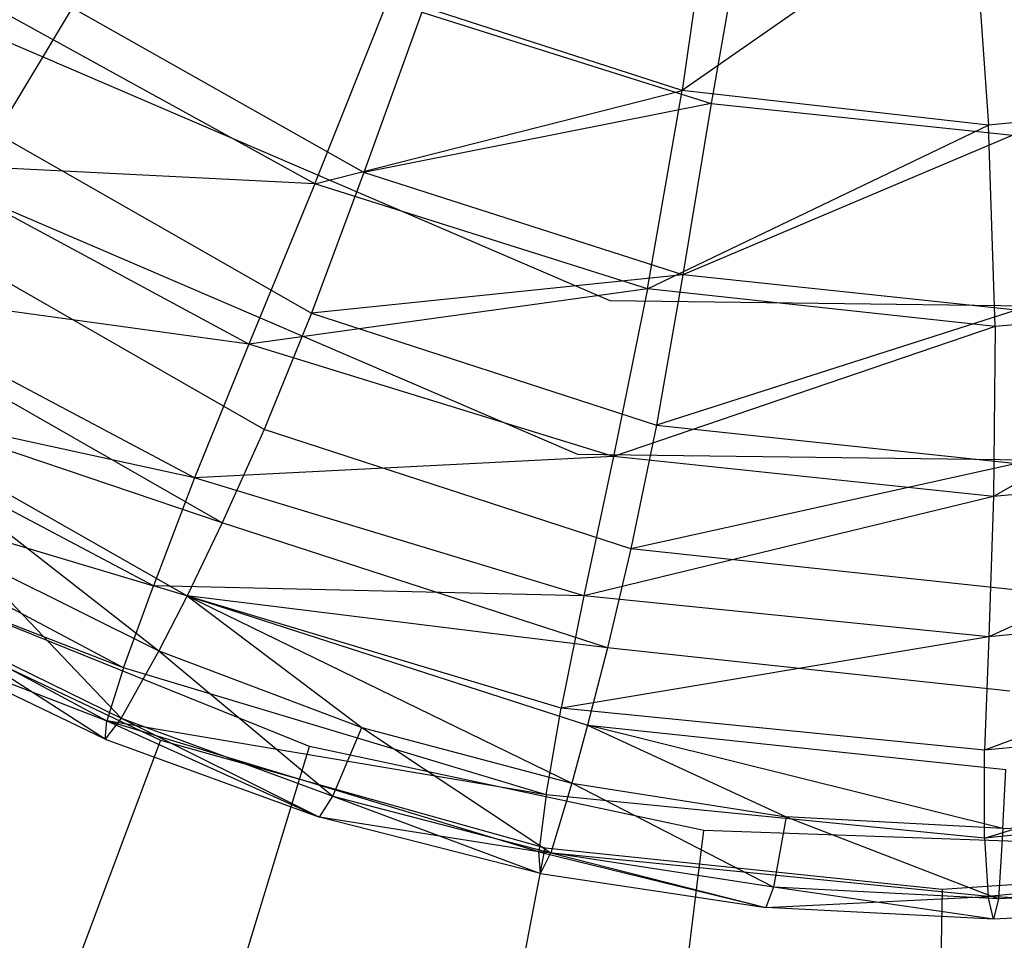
# Model space of a CAD drawing. Extents: x 1.6 to 24.9, y -15.7 to 0.
# Tile 213 of 246: x 20.319 to 21.071, y -13.641 to -12.937. Entities that reach past the tile are written whole.
import ezdxf

# ---------------------------------------------------------------- set-up
doc = ezdxf.new("R2010")
doc.units = 0
doc.header["$LTSCALE"] = 2.54
doc.layers.get('0').update_dxf_attribs({"color": 13, "linetype": 'CONTINUOUS'})

# ---------------------------------------------------------------- blocks, each defined once
blk = doc.blocks.new('ARES-203-D_STL')
at = {"color": 0}
for p, q in [((20.85052, -12.81487, 21.44729), (20.82514, -12.9914, 21.07314)), ((20.85052, -12.81487, 21.44729), (20.82514, -12.9914, 21.07314)), ((21.04671, -12.83731, 21.44745), (20.82514, -12.9914, 21.07314)), ((21.04671, -12.83731, 21.44745), (20.82514, -12.9914, 21.07314)), ((21.04671, -12.83731, 21.44745), (21.05935, -13.01791, 21.07282)), ((21.04671, -12.83731, 21.44745), (21.05935, -13.01791, 21.07282)), ((20.87249, -12.85963, 16.05959), (20.84723, -13.00153, 16.20423)), ((20.87249, -12.85963, 16.05959), (20.84723, -13.00153, 16.20423)), ((20.54419, -13.06283, 20.68096), (20.60144, -12.91913, 21.07345)), ((20.54419, -13.06283, 20.68096), (20.60144, -12.91913, 21.07345)), ((20.82514, -12.9914, 21.07314), (20.60144, -12.91913, 21.07345)), ((20.82514, -12.9914, 21.07314), (20.60144, -12.91913, 21.07345)), ((20.35883, -12.92816, 16.36784), (20.30104, -13.02426, 16.53529)), ((20.35883, -12.92816, 16.36784), (20.30104, -13.02426, 16.53529)), ((20.58168, -13.05427, 16.36632), (20.35883, -12.92816, 16.36784)), ((20.58168, -13.05427, 16.36632), (20.35883, -12.92816, 16.36784)), ((20.6261, -12.93158, 16.20727), (20.58168, -13.05427, 16.36632)), ((20.6261, -12.93158, 16.20727), (20.58168, -13.05427, 16.36632)), ((20.6261, -12.93158, 16.20727), (20.84723, -13.00153, 16.20423)), ((20.6261, -12.93158, 16.20727), (20.84723, -13.00153, 16.20423)), ((20.7702, -13.15238, 16.5659), (20.27548, -12.93983, 16.5659)), ((20.7702, -13.15238, 15.1659), (20.27548, -12.93983, 15.1659)), ((20.7702, -13.15238, 16.5659), (20.27548, -12.93983, 16.5659)), ((20.7702, -13.15238, 15.1659), (20.27548, -12.93983, 15.1659)), ((20.54419, -13.06283, 20.68096), (20.31187, -12.93485, 20.68161)), ((20.54419, -13.06283, 20.68096), (20.31187, -12.93485, 20.68161)), ((20.54419, -13.06283, 20.68096), (20.82514, -12.9914, 21.07314)), ((20.54419, -13.06283, 20.68096), (20.82514, -12.9914, 21.07314)), ((20.79853, -13.14308, 20.68027), (20.82514, -12.9914, 21.07314)), ((20.79853, -13.14308, 20.68027), (20.82514, -12.9914, 21.07314)), ((21.05935, -13.01791, 21.07282), (20.82514, -12.9914, 21.07314)), ((21.05935, -13.01791, 21.07282), (20.82514, -12.9914, 21.07314)), ((21.29409, -12.99655, 21.0725), (21.05935, -13.01791, 21.07282)), ((21.29409, -12.99655, 21.0725), (21.05935, -13.01791, 21.07282)), ((20.84723, -13.00153, 16.20423), (20.58168, -13.05427, 16.36632)), ((20.84723, -13.00153, 16.20423), (20.58168, -13.05427, 16.36632)), ((20.84723, -13.00153, 16.20423), (20.82562, -13.13258, 16.3647)), ((20.84723, -13.00153, 16.20423), (20.82562, -13.13258, 16.3647)), ((20.84723, -13.00153, 16.20423), (21.07797, -13.02561, 16.20109)), ((20.84723, -13.00153, 16.20423), (21.07797, -13.02561, 16.20109)), ((20.79853, -13.14308, 20.68027), (21.05935, -13.01791, 21.07282)), ((20.79853, -13.14308, 20.68027), (21.05935, -13.01791, 21.07282)), ((21.06432, -13.17211, 20.67956), (21.05935, -13.01791, 21.07282)), ((21.06432, -13.17211, 20.67956), (21.05935, -13.01791, 21.07282)), ((20.30104, -13.02426, 16.53529), (20.54173, -13.16184, 16.53536)), ((20.30104, -13.02426, 16.53529), (20.54173, -13.16184, 16.53536)), ((21.07797, -13.02561, 16.20109), (20.82562, -13.13258, 16.3647)), ((21.07797, -13.02561, 16.20109), (20.82562, -13.13258, 16.3647)), ((20.74525, -13.26976, 10.3659), (20.20751, -13.03873, 10.3659)), ((20.74525, -13.26976, 16.5659), (20.20751, -13.03873, 16.5659)), ((20.74525, -13.26976, 10.3659), (20.20751, -13.03873, 10.3659)), ((20.74525, -13.26976, 16.5659), (20.20751, -13.03873, 16.5659)), ((20.49383, -13.18557, 20.27276), (20.23796, -13.04752, 20.27345)), ((20.54419, -13.06283, 20.68096), (20.23796, -13.04752, 20.27345)), ((20.49383, -13.18557, 20.27276), (20.23796, -13.04752, 20.27345)), ((20.54419, -13.06283, 20.68096), (20.23796, -13.04752, 20.27345)), ((20.58168, -13.05427, 16.36632), (20.54173, -13.16184, 16.53536)), ((20.58168, -13.05427, 16.36632), (20.54173, -13.16184, 16.53536)), ((20.82562, -13.13258, 16.3647), (20.58168, -13.05427, 16.36632)), ((20.82562, -13.13258, 16.3647), (20.58168, -13.05427, 16.36632)), ((20.54419, -13.06283, 20.68096), (20.49383, -13.18557, 20.27276)), ((20.54419, -13.06283, 20.68096), (20.49383, -13.18557, 20.27276)), ((20.79853, -13.14308, 20.68027), (20.54419, -13.06283, 20.68096)), ((20.79853, -13.14308, 20.68027), (20.54419, -13.06283, 20.68096)), ((20.50542, -13.25076, 16.71064), (20.24952, -13.10395, 16.70983)), ((20.50542, -13.25076, 16.71064), (20.24952, -13.10395, 16.70983)), ((20.82562, -13.13258, 16.3647), (20.54173, -13.16184, 16.53536)), ((20.82562, -13.13258, 16.3647), (20.54173, -13.16184, 16.53536)), ((20.82562, -13.13258, 16.3647), (20.80547, -13.24733, 16.53543)), ((20.82562, -13.13258, 16.3647), (20.80547, -13.24733, 16.53543)), ((21.08041, -13.15957, 16.36302), (20.82562, -13.13258, 16.3647)), ((21.08041, -13.15957, 16.36302), (20.82562, -13.13258, 16.3647)), ((20.45235, -13.28784, 19.85149), (20.17798, -13.142, 19.85192)), ((20.49383, -13.18557, 20.27276), (20.17798, -13.142, 19.85192)), ((20.45235, -13.28784, 19.85149), (20.17798, -13.142, 19.85192)), ((20.49383, -13.18557, 20.27276), (20.17798, -13.142, 19.85192)), ((20.79853, -13.14308, 20.68027), (20.49383, -13.18557, 20.27276)), ((20.79853, -13.14308, 20.68027), (20.49383, -13.18557, 20.27276)), ((20.79853, -13.14308, 20.68027), (20.77263, -13.27152, 20.27203)), ((20.79853, -13.14308, 20.68027), (20.77263, -13.27152, 20.27203)), ((21.06432, -13.17211, 20.67956), (20.79853, -13.14308, 20.68027)), ((21.06432, -13.17211, 20.67956), (20.79853, -13.14308, 20.68027)), ((21.33054, -13.14778, 20.67885), (21.06325, -13.30201, 20.27128)), ((21.33054, -13.14778, 20.67885), (21.06325, -13.30201, 20.27128)), ((21.33054, -13.14778, 20.67885), (21.06432, -13.17211, 20.67956)), ((21.33054, -13.14778, 20.67885), (21.06432, -13.17211, 20.67956)), ((21.3086, -13.15943, 16.5659), (20.7702, -13.15238, 16.5659)), ((21.3086, -13.15943, 15.1659), (20.7702, -13.15238, 15.1659)), ((20.7702, -13.15238, 15.1659), (20.7702, -13.15238, 16.5659)), ((21.3086, -13.15943, 16.5659), (20.7702, -13.15238, 16.5659)), ((20.7702, -13.15238, 15.1659), (20.7702, -13.15238, 16.5659)), ((21.3086, -13.15943, 15.1659), (20.7702, -13.15238, 15.1659)), ((20.54173, -13.16184, 16.53536), (20.50542, -13.25076, 16.71064)), ((20.54173, -13.16184, 16.53536), (20.50542, -13.25076, 16.71064)), ((20.54173, -13.16184, 16.53536), (20.80547, -13.24733, 16.53543)), ((20.54173, -13.16184, 16.53536), (20.80547, -13.24733, 16.53543)), ((21.08041, -13.15957, 16.36302), (20.80547, -13.24733, 16.53543)), ((21.08041, -13.15957, 16.36302), (20.80547, -13.24733, 16.53543)), ((20.47343, -13.32213, 16.89181), (20.2046, -13.16818, 16.89099)), ((20.47343, -13.32213, 16.89181), (20.2046, -13.16818, 16.89099)), ((21.06432, -13.17211, 20.67956), (20.77263, -13.27152, 20.27203)), ((21.06432, -13.17211, 20.67956), (20.77263, -13.27152, 20.27203)), ((21.06432, -13.17211, 20.67956), (21.06325, -13.30201, 20.27128)), ((21.06432, -13.17211, 20.67956), (21.06325, -13.30201, 20.27128)), ((20.49383, -13.18557, 20.27276), (20.45235, -13.28784, 19.85149)), ((20.49383, -13.18557, 20.27276), (20.45235, -13.28784, 19.85149)), ((20.77263, -13.27152, 20.27203), (20.49383, -13.18557, 20.27276)), ((20.77263, -13.27152, 20.27203), (20.49383, -13.18557, 20.27276)), ((20.42092, -13.37021, 19.42005), (20.1327, -13.21785, 19.42)), ((20.45235, -13.28784, 19.85149), (20.1327, -13.21785, 19.42)), ((20.42092, -13.37021, 19.42005), (20.1327, -13.21785, 19.42)), ((20.45235, -13.28784, 19.85149), (20.1327, -13.21785, 19.42)), ((20.16682, -13.21867, 17.07886), (20.42496, -13.42012, 17.2734)), ((20.16682, -13.21867, 17.07886), (20.42496, -13.42012, 17.2734)), ((20.16682, -13.21867, 17.07886), (20.4466, -13.37793, 17.07933)), ((20.47343, -13.32213, 16.89181), (20.16682, -13.21867, 17.07886)), ((20.47343, -13.32213, 16.89181), (20.16682, -13.21867, 17.07886)), ((20.16682, -13.21867, 17.07886), (20.4466, -13.37793, 17.07933)), ((20.80547, -13.24733, 16.53543), (20.78589, -13.342, 16.71151)), ((20.80547, -13.24733, 16.53543), (20.78589, -13.342, 16.71151)), ((20.80547, -13.24733, 16.53543), (21.08107, -13.27683, 16.53551)), ((20.80547, -13.24733, 16.53543), (21.08107, -13.27683, 16.53551)), ((20.50542, -13.25076, 16.71064), (20.47343, -13.32213, 16.89181)), ((20.50542, -13.25076, 16.71064), (20.47343, -13.32213, 16.89181)), ((20.78589, -13.342, 16.71151), (20.50542, -13.25076, 16.71064)), ((20.78589, -13.342, 16.71151), (20.50542, -13.25076, 16.71064)), ((20.77263, -13.27152, 20.27203), (20.45235, -13.28784, 19.85149)), ((20.77263, -13.27152, 20.27203), (20.45235, -13.28784, 19.85149)), ((21.33047, -13.27742, 10.3659), (20.74525, -13.26976, 10.3659)), ((21.33047, -13.27742, 16.5659), (20.74525, -13.26976, 16.5659)), ((20.74525, -13.26976, 16.5659), (20.74525, -13.26976, 10.3659)), ((21.33047, -13.27742, 10.3659), (20.74525, -13.26976, 10.3659)), ((20.74525, -13.26976, 16.5659), (20.74525, -13.26976, 10.3659)), ((21.33047, -13.27742, 16.5659), (20.74525, -13.26976, 16.5659)), ((20.77263, -13.27152, 20.27203), (20.74999, -13.37801, 19.85103)), ((20.77263, -13.27152, 20.27203), (20.74999, -13.37801, 19.85103)), ((21.06325, -13.30201, 20.27128), (20.77263, -13.27152, 20.27203)), ((21.06325, -13.30201, 20.27128), (20.77263, -13.27152, 20.27203)), ((20.39812, -13.43295, 18.98237), (20.09947, -13.27462, 18.98187)), ((20.09947, -13.27462, 18.98187), (20.42092, -13.37021, 19.42005)), ((20.09947, -13.27462, 18.98187), (20.42092, -13.37021, 19.42005)), ((20.39812, -13.43295, 18.98237), (20.09947, -13.27462, 18.98187)), ((21.08107, -13.27683, 16.53551), (20.78589, -13.342, 16.71151)), ((21.08107, -13.27683, 16.53551), (20.78589, -13.342, 16.71151)), ((21.35416, -13.27507, 20.27052), (21.05951, -13.40936, 19.85055)), ((21.35416, -13.27507, 20.27052), (21.05951, -13.40936, 19.85055)), ((21.35416, -13.27507, 20.27052), (21.06325, -13.30201, 20.27128)), ((21.35416, -13.27507, 20.27052), (21.06325, -13.30201, 20.27128)), ((20.45235, -13.28784, 19.85149), (20.42092, -13.37021, 19.42005)), ((20.45235, -13.28784, 19.85149), (20.42092, -13.37021, 19.42005)), ((20.74999, -13.37801, 19.85103), (20.45235, -13.28784, 19.85149)), ((20.74999, -13.37801, 19.85103), (20.45235, -13.28784, 19.85149)), ((21.06325, -13.30201, 20.27128), (20.74999, -13.37801, 19.85103)), ((21.06325, -13.30201, 20.27128), (20.74999, -13.37801, 19.85103)), ((21.06325, -13.30201, 20.27128), (21.05951, -13.40936, 19.85055)), ((21.06325, -13.30201, 20.27128), (21.05951, -13.40936, 19.85055)), ((20.39812, -13.43295, 18.98237), (20.07997, -13.31016, 18.54224)), ((20.07997, -13.31016, 18.54224), (20.38514, -13.47346, 18.54292)), ((20.39812, -13.43295, 18.98237), (20.07997, -13.31016, 18.54224)), ((20.07997, -13.31016, 18.54224), (20.38514, -13.47346, 18.54292)), ((20.47343, -13.32213, 16.89181), (20.4466, -13.37793, 17.07933)), ((20.47343, -13.32213, 16.89181), (20.4466, -13.37793, 17.07933)), ((20.76792, -13.41777, 16.89269), (20.47343, -13.32213, 16.89181)), ((20.76792, -13.41777, 16.89269), (20.47343, -13.32213, 16.89181)), ((20.27645, -13.34595, 17.27336), (20.39628, -13.47151, 17.68134)), ((20.27645, -13.34595, 17.27336), (20.39628, -13.47151, 17.68134)), ((20.27645, -13.34595, 17.27336), (20.42496, -13.42012, 17.2734)), ((20.27645, -13.34595, 17.27336), (20.42496, -13.42012, 17.2734)), ((20.78589, -13.342, 16.71151), (20.76792, -13.41777, 16.89269)), ((20.78589, -13.342, 16.71151), (20.76792, -13.41777, 16.89269)), ((21.07899, -13.37349, 16.71241), (20.78589, -13.342, 16.71151)), ((21.07899, -13.37349, 16.71241), (20.78589, -13.342, 16.71151)), ((20.15051, -13.35755, 10.2859), (20.42635, -13.4884, 10.2859)), ((20.15051, -13.35755, 10.2859), (20.42635, -13.4884, 10.2859)), ((20.39812, -13.43295, 18.98237), (20.42092, -13.37021, 19.42005)), ((20.39812, -13.43295, 18.98237), (20.42092, -13.37021, 19.42005)), ((20.73267, -13.46394, 19.42009), (20.42092, -13.37021, 19.42005)), ((20.74999, -13.37801, 19.85103), (20.42092, -13.37021, 19.42005)), ((20.73267, -13.46394, 19.42009), (20.42092, -13.37021, 19.42005)), ((20.74999, -13.37801, 19.85103), (20.42092, -13.37021, 19.42005)), ((20.54019, -13.49333, 10.3659), (20.25444, -13.37788, 10.3659)), ((20.54019, -13.49333, 10.3659), (20.25444, -13.37788, 10.3659)), ((20.4466, -13.37793, 17.07933), (20.42496, -13.42012, 17.2734)), ((20.4466, -13.37793, 17.07933), (20.42496, -13.42012, 17.2734)), ((20.4466, -13.37793, 17.07933), (20.58026, -13.47869, 17.27344)), ((20.4466, -13.37793, 17.07933), (20.58026, -13.47869, 17.27344)), ((20.4466, -13.37793, 17.07933), (20.74072, -13.52114, 17.27348)), ((20.4466, -13.37793, 17.07933), (20.74072, -13.52114, 17.27348)), ((20.4466, -13.37793, 17.07933), (20.75282, -13.47677, 17.07984)), ((20.76792, -13.41777, 16.89269), (20.4466, -13.37793, 17.07933)), ((20.76792, -13.41777, 16.89269), (20.4466, -13.37793, 17.07933)), ((20.4466, -13.37793, 17.07933), (20.75282, -13.47677, 17.07984)), ((20.74999, -13.37801, 19.85103), (20.73267, -13.46394, 19.42009)), ((20.74999, -13.37801, 19.85103), (20.73267, -13.46394, 19.42009)), ((21.05951, -13.40936, 19.85055), (20.74999, -13.37801, 19.85103)), ((21.05951, -13.40936, 19.85055), (20.74999, -13.37801, 19.85103)), ((21.3692, -13.38017, 19.85008), (21.05638, -13.49602, 19.42014)), ((21.3692, -13.38017, 19.85008), (21.05638, -13.49602, 19.42014)), ((21.3692, -13.38017, 19.85008), (21.05951, -13.40936, 19.85055)), ((21.3692, -13.38017, 19.85008), (21.05951, -13.40936, 19.85055)), ((20.38391, -13.48771, 18.10729), (20.24144, -13.39576, 17.68127)), ((20.24144, -13.39576, 17.68127), (20.39628, -13.47151, 17.68134)), ((20.24144, -13.39576, 17.68127), (20.39628, -13.47151, 17.68134)), ((20.38391, -13.48771, 18.10729), (20.24144, -13.39576, 17.68127)), ((20.38391, -13.48771, 18.10729), (20.22661, -13.41212, 18.10701)), ((20.22661, -13.41212, 18.10701), (20.38514, -13.47346, 18.54292)), ((20.22661, -13.41212, 18.10701), (20.38514, -13.47346, 18.54292)), ((20.38391, -13.48771, 18.10729), (20.22661, -13.41212, 18.10701)), ((21.05951, -13.40936, 19.85055), (20.73267, -13.46394, 19.42009)), ((21.05951, -13.40936, 19.85055), (20.73267, -13.46394, 19.42009)), ((21.05951, -13.40936, 19.85055), (21.05638, -13.49602, 19.42014)), ((21.05951, -13.40936, 19.85055), (21.05638, -13.49602, 19.42014)), ((20.42496, -13.42012, 17.2734), (20.39628, -13.47151, 17.68134)), ((20.42496, -13.42012, 17.2734), (20.39628, -13.47151, 17.68134)), ((20.42496, -13.42012, 17.2734), (20.55795, -13.53125, 17.68141)), ((20.42496, -13.42012, 17.2734), (20.55795, -13.53125, 17.68141)), ((20.42496, -13.42012, 17.2734), (20.58026, -13.47869, 17.27344)), ((20.42496, -13.42012, 17.2734), (20.58026, -13.47869, 17.27344)), ((20.76792, -13.41777, 16.89269), (20.75282, -13.47677, 17.07984)), ((20.76792, -13.41777, 16.89269), (20.75282, -13.47677, 17.07984)), ((21.0756, -13.45077, 16.8936), (20.76792, -13.41777, 16.89269)), ((21.0756, -13.45077, 16.8936), (20.76792, -13.41777, 16.89269)), ((20.39812, -13.43295, 18.98237), (20.38514, -13.47346, 18.54292)), ((20.39812, -13.43295, 18.98237), (20.38514, -13.47346, 18.54292)), ((20.72103, -13.5302, 18.98289), (20.39812, -13.43295, 18.98237)), ((20.72103, -13.5302, 18.98289), (20.39812, -13.43295, 18.98237)), ((20.72103, -13.5302, 18.98289), (20.73267, -13.46394, 19.42009)), ((20.72103, -13.5302, 18.98289), (20.73267, -13.46394, 19.42009)), ((21.05638, -13.49602, 19.42014), (20.73267, -13.46394, 19.42009)), ((21.05638, -13.49602, 19.42014), (20.73267, -13.46394, 19.42009)), ((21.05627, -13.56326, 18.98344), (21.38018, -13.4649, 19.42019)), ((21.05627, -13.56326, 18.98344), (21.38018, -13.4649, 19.42019)), ((21.38018, -13.4649, 19.42019), (21.05638, -13.49602, 19.42014)), ((21.38018, -13.4649, 19.42019), (21.05638, -13.49602, 19.42014)), ((20.39628, -13.47151, 17.68134), (20.38391, -13.48771, 18.10729)), ((20.39628, -13.47151, 17.68134), (20.38391, -13.48771, 18.10729)), ((20.38391, -13.48771, 18.10729), (20.38514, -13.47346, 18.54292)), ((20.38391, -13.48771, 18.10729), (20.38514, -13.47346, 18.54292)), ((20.71566, -13.57385, 18.54365), (20.38514, -13.47346, 18.54292)), ((20.38514, -13.47346, 18.54292), (20.54787, -13.54723, 18.10759)), ((20.72103, -13.5302, 18.98289), (20.38514, -13.47346, 18.54292)), ((20.71566, -13.57385, 18.54365), (20.38514, -13.47346, 18.54292)), ((20.72103, -13.5302, 18.98289), (20.38514, -13.47346, 18.54292)), ((20.38514, -13.47346, 18.54292), (20.54787, -13.54723, 18.10759)), ((20.39628, -13.47151, 17.68134), (20.54787, -13.54723, 18.10759)), ((20.39628, -13.47151, 17.68134), (20.54787, -13.54723, 18.10759)), ((20.39628, -13.47151, 17.68134), (20.55795, -13.53125, 17.68141)), ((20.39628, -13.47151, 17.68134), (20.55795, -13.53125, 17.68141)), ((20.55795, -13.53125, 17.68141), (20.58026, -13.47869, 17.27344)), ((20.55795, -13.53125, 17.68141), (20.58026, -13.47869, 17.27344)), ((20.58026, -13.47869, 17.27344), (20.72478, -13.57448, 17.68149)), ((20.58026, -13.47869, 17.27344), (20.74072, -13.52114, 17.27348)), ((20.58026, -13.47869, 17.27344), (20.72478, -13.57448, 17.68149)), ((20.58026, -13.47869, 17.27344), (20.74072, -13.52114, 17.27348)), ((20.75282, -13.47677, 17.07984), (20.74072, -13.52114, 17.27348)), ((20.75282, -13.47677, 17.07984), (20.74072, -13.52114, 17.27348)), ((21.07026, -13.55595, 17.27357), (20.75282, -13.47677, 17.07984)), ((20.75282, -13.47677, 17.07984), (21.0726, -13.51086, 17.08036)), ((20.75282, -13.47677, 17.07984), (20.90462, -13.54703, 17.27353)), ((20.75282, -13.47677, 17.07984), (20.90462, -13.54703, 17.27353)), ((21.07026, -13.55595, 17.27357), (20.75282, -13.47677, 17.07984)), ((20.75282, -13.47677, 17.07984), (21.0726, -13.51086, 17.08036)), ((20.42635, -13.4884, 10.2859), (20.27543, -13.89175, 10.64433)), ((20.42635, -13.4884, 10.2859), (20.27543, -13.89175, 10.64433)), ((20.38391, -13.48771, 18.10729), (20.54787, -13.54723, 18.10759)), ((20.38391, -13.48771, 18.10729), (20.54787, -13.54723, 18.10759)), ((20.42635, -13.4884, 10.2859), (20.72033, -13.57075, 10.2859)), ((20.42635, -13.4884, 10.2859), (20.72033, -13.57075, 10.2859)), ((20.46751, -13.73104, 10.58237), (20.54019, -13.49333, 10.3659)), ((20.46751, -13.73104, 10.58237), (20.54019, -13.49333, 10.3659)), ((20.84165, -13.55741, 10.3659), (20.54019, -13.49333, 10.3659)), ((20.84165, -13.55741, 10.3659), (20.54019, -13.49333, 10.3659)), ((21.05627, -13.56326, 18.98344), (21.05638, -13.49602, 19.42014)), ((21.05627, -13.56326, 18.98344), (21.05638, -13.49602, 19.42014)), ((21.07026, -13.55595, 17.27357), (21.0726, -13.51086, 17.08036)), ((21.07026, -13.55595, 17.27357), (21.0726, -13.51086, 17.08036)), ((20.74072, -13.52114, 17.27348), (20.72478, -13.57448, 17.68149)), ((20.74072, -13.52114, 17.27348), (20.72478, -13.57448, 17.68149)), ((20.74072, -13.52114, 17.27348), (20.90462, -13.54703, 17.27353)), ((20.89507, -13.6008, 17.68157), (20.74072, -13.52114, 17.27348)), ((20.89507, -13.6008, 17.68157), (20.74072, -13.52114, 17.27348)), ((20.74072, -13.52114, 17.27348), (20.90462, -13.54703, 17.27353)), ((20.54787, -13.54723, 18.10759), (20.55795, -13.53125, 17.68141)), ((20.54787, -13.54723, 18.10759), (20.55795, -13.53125, 17.68141)), ((20.55795, -13.53125, 17.68141), (20.71686, -13.59023, 18.10789)), ((20.55795, -13.53125, 17.68141), (20.71686, -13.59023, 18.10789)), ((20.55795, -13.53125, 17.68141), (20.72478, -13.57448, 17.68149)), ((20.55795, -13.53125, 17.68141), (20.72478, -13.57448, 17.68149)), ((20.72103, -13.5302, 18.98289), (20.71566, -13.57385, 18.54365)), ((20.72103, -13.5302, 18.98289), (20.71566, -13.57385, 18.54365)), ((21.05627, -13.56326, 18.98344), (20.72103, -13.5302, 18.98289)), ((21.05627, -13.56326, 18.98344), (20.72103, -13.5302, 18.98289)), ((21.39159, -13.53059, 18.98398), (21.05627, -13.56326, 18.98344)), ((21.39159, -13.53059, 18.98398), (21.05627, -13.56326, 18.98344)), ((20.71686, -13.59023, 18.10789), (20.54787, -13.54723, 18.10759)), ((20.71686, -13.59023, 18.10789), (20.54787, -13.54723, 18.10759)), ((20.71566, -13.57385, 18.54365), (20.54787, -13.54723, 18.10759)), ((20.71566, -13.57385, 18.54365), (20.54787, -13.54723, 18.10759)), ((20.90462, -13.54703, 17.27353), (20.89507, -13.6008, 17.68157)), ((20.90462, -13.54703, 17.27353), (20.89507, -13.6008, 17.68157)), ((20.90462, -13.54703, 17.27353), (21.0671, -13.60983, 17.68165)), ((21.07026, -13.55595, 17.27357), (20.90462, -13.54703, 17.27353)), ((21.07026, -13.55595, 17.27357), (20.90462, -13.54703, 17.27353)), ((20.90462, -13.54703, 17.27353), (21.0671, -13.60983, 17.68165)), ((21.07026, -13.55595, 17.27357), (21.23593, -13.5476, 17.27361)), ((21.07026, -13.55595, 17.27357), (21.23593, -13.5476, 17.27361)), ((20.81135, -13.80413, 10.58237), (20.84165, -13.55741, 10.3659)), ((20.81135, -13.80413, 10.58237), (20.84165, -13.55741, 10.3659)), ((21.14965, -13.56816, 10.3659), (20.84165, -13.55741, 10.3659)), ((21.14965, -13.56816, 10.3659), (20.84165, -13.55741, 10.3659)), ((21.07026, -13.55595, 17.27357), (21.0671, -13.60983, 17.68165)), ((21.07026, -13.55595, 17.27357), (21.0671, -13.60983, 17.68165)), ((21.05627, -13.56326, 18.98344), (21.05907, -13.608, 18.5444)), ((21.05627, -13.56326, 18.98344), (21.05907, -13.608, 18.5444)), ((20.63975, -13.99381, 10.64433), (20.72033, -13.57075, 10.2859)), ((20.63975, -13.99381, 10.64433), (20.72033, -13.57075, 10.2859)), ((20.72033, -13.57075, 10.2859), (21.024, -13.60223, 10.2859)), ((20.72033, -13.57075, 10.2859), (21.024, -13.60223, 10.2859)), ((20.71686, -13.59023, 18.10789), (20.71566, -13.57385, 18.54365)), ((21.05907, -13.608, 18.5444), (20.71566, -13.57385, 18.54365)), ((20.71566, -13.57385, 18.54365), (20.88921, -13.61636, 18.1082)), ((20.71566, -13.57385, 18.54365), (20.88921, -13.61636, 18.1082)), ((20.71686, -13.59023, 18.10789), (20.71566, -13.57385, 18.54365)), ((21.05907, -13.608, 18.5444), (20.71566, -13.57385, 18.54365)), ((20.71686, -13.59023, 18.10789), (20.72478, -13.57448, 17.68149)), ((20.71686, -13.59023, 18.10789), (20.72478, -13.57448, 17.68149)), ((20.72478, -13.57448, 17.68149), (20.88921, -13.61636, 18.1082)), ((20.89507, -13.6008, 17.68157), (20.72478, -13.57448, 17.68149)), ((20.89507, -13.6008, 17.68157), (20.72478, -13.57448, 17.68149)), ((20.72478, -13.57448, 17.68149), (20.88921, -13.61636, 18.1082)), ((21.40257, -13.57422, 18.54515), (21.05907, -13.608, 18.5444)), ((21.40257, -13.57422, 18.54515), (21.05907, -13.608, 18.5444)), ((21.024, -13.60223, 10.2859), (21.32863, -13.58194, 10.2859)), ((21.024, -13.60223, 10.2859), (21.32863, -13.58194, 10.2859)), ((20.71686, -13.59023, 18.10789), (20.88921, -13.61636, 18.1082)), ((20.71686, -13.59023, 18.10789), (20.88921, -13.61636, 18.1082)), ((20.89507, -13.6008, 17.68157), (20.88921, -13.61636, 18.1082)), ((20.89507, -13.6008, 17.68157), (20.88921, -13.61636, 18.1082)), ((21.0671, -13.60983, 17.68165), (20.89507, -13.6008, 17.68157)), ((21.0671, -13.60983, 17.68165), (20.89507, -13.6008, 17.68157)), ((21.06326, -13.62525, 18.10851), (20.89507, -13.6008, 17.68157)), ((21.06326, -13.62525, 18.10851), (20.89507, -13.6008, 17.68157)), ((21.024, -13.60223, 10.2859), (21.01608, -14.03282, 10.64433)), ((21.024, -13.60223, 10.2859), (21.01608, -14.03282, 10.64433)), ((21.23915, -13.60129, 17.68172), (21.0671, -13.60983, 17.68165)), ((21.23915, -13.60129, 17.68172), (21.0671, -13.60983, 17.68165)), ((20.88921, -13.61636, 18.1082), (21.05907, -13.608, 18.5444)), ((20.88921, -13.61636, 18.1082), (21.05907, -13.608, 18.5444)), ((21.06326, -13.62525, 18.10851), (21.05907, -13.608, 18.5444)), ((21.06326, -13.62525, 18.10851), (21.05907, -13.608, 18.5444)), ((21.23733, -13.61668, 18.10882), (21.05907, -13.608, 18.5444)), ((21.23733, -13.61668, 18.10882), (21.05907, -13.608, 18.5444)), ((21.0671, -13.60983, 17.68165), (21.06326, -13.62525, 18.10851)), ((21.0671, -13.60983, 17.68165), (21.06326, -13.62525, 18.10851)), ((21.06326, -13.62525, 18.10851), (20.88921, -13.61636, 18.1082)), ((21.06326, -13.62525, 18.10851), (20.88921, -13.61636, 18.1082)), ((21.23733, -13.61668, 18.10882), (21.06326, -13.62525, 18.10851)), ((21.23733, -13.61668, 18.10882), (21.06326, -13.62525, 18.10851))]:
    blk.add_line(p, q, dxfattribs=at)

msp = doc.modelspace()

# ---------------------------------------------------------------- block references
at = {"color": 0}
msp.add_blockref('ARES-203-D_STL', (0, 0), dxfattribs=at)

doc.saveas('drawing.dxf')
